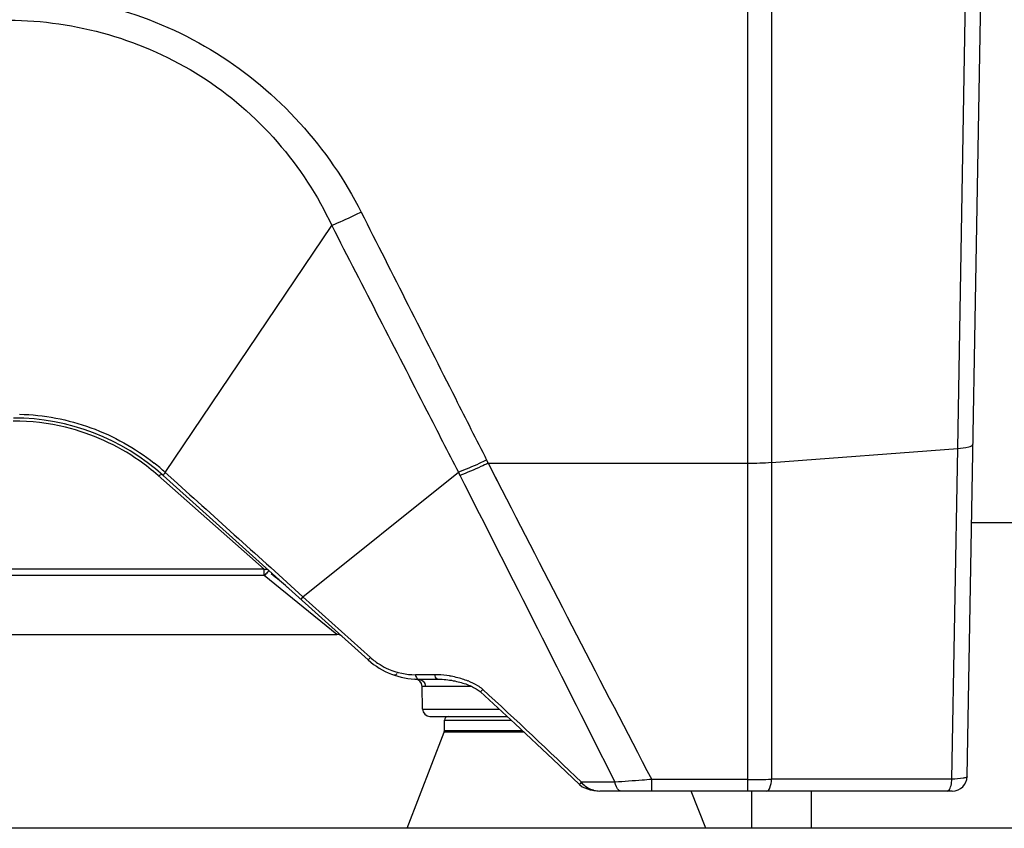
# Model space of a CAD drawing. Header units: millimetres. Extents: x 0 to 4000, y 0 to 3000.
# Tile 100 of 170: x 1439 to 1571, y 1532 to 1641. Entities that reach past the tile are written whole.
import ezdxf

# ---------------------------------------------------------------- set-up
doc = ezdxf.new("R2010")
doc.units = ezdxf.units.MM
doc.header["$LTSCALE"] = 219.99956
doc.layers.get('0').update_dxf_attribs({"linetype": 'CONTINUOUS'})
doc.layers.add('SUPERFICI', color=7, linetype='CONTINUOUS')

msp = doc.modelspace()

# ---------------------------------------------------------------- linework, layer by layer
at = {"color": 9, "linetype": 'CONTINUOUS'}
for p, q in [((1536.57, 1537.18), (1536.57, 1690.18)), ((1539.75, 1690.18), (1539.75, 1538.76)), ((1564.68, 1583.11), (1566.54, 1690.18)), ((1458.53, 1579.88), (1480.83, 1612.98)), ((1539.75, 1581.24), (1564.68, 1583.11)), ((1563.91, 1538.76), (1564.68, 1583.11)), ((1501.58, 1581.55), (1501.79, 1581.13)), ((1501.79, 1581.13), (1536.57, 1581.13)), ((1501.79, 1581.13), (1503.62, 1577.55)), ((1501.79, 1581.13), (1502.99, 1578.78)), ((1471.79, 1566.91), (1457.59, 1579.47)), ((1458.53, 1579.88), (1459.67, 1578.86)), ((1458.53, 1579.88), (1458.59, 1579.84)), ((1476.98, 1563.23), (1497.79, 1579.91)), ((1497.79, 1579.91), (1498.01, 1579.49)), ((1471.79, 1566.91), (1349.61, 1566.91)), ((1471.79, 1566.07), (1471.79, 1566.91)), ((1471.79, 1566.07), (1349.61, 1566.07)), ((1481.53, 1558.18), (1471.79, 1566.07)), ((1476.98, 1563.23), (1476.68, 1562.89)), ((1476.98, 1563.23), (1486.02, 1555.08)), ((1486.02, 1555.08), (1485.72, 1554.75)), ((1493.34, 1552.77), (1492.03, 1552.77)), ((1494.66, 1552.77), (1493.34, 1552.77)), ((1499.6, 1551.2), (1493.39, 1551.2)), ((1492.99, 1548.16), (1503.27, 1548.16)), ((1495.92, 1546.68), (1504.87, 1546.68)), ((1506.57, 1545.09), (1495.88, 1545.09)), ((1506.38, 1545.27), (1495.92, 1545.27)), ((1515.7, 1538.36), (1514.29, 1538.35)), ((1518.77, 1538.37), (1515.7, 1538.36)), ((1536.57, 1538.73), (1523.69, 1538.73)), ((1523.69, 1537.18), (1523.69, 1538.73)), ((1563.91, 1538.76), (1539.75, 1538.76))]:
    msp.add_line(p, q, dxfattribs=at)
at = {"color": 7, "linetype": 'CONTINUOUS'}
for p, q in [((1565.95, 1539.15), (1568.59, 1690.18)), ((1458.26, 1579.47), (1485.72, 1554.75)), ((1566.54, 1573.18), (1580.65, 1573.18)), ((1339.88, 1558.18), (1481.53, 1558.18)), ((1493.99, 1547.18), (1504.33, 1547.18)), ((1495.92, 1545.27), (1495.92, 1546.68)), ((1490.92, 1532.18), (1495.88, 1545.09)), ((1563.95, 1537.18), (1516.72, 1537.18)), ((1530.92, 1532.18), (1528.99, 1537.18)), ((1537.1, 1532.18), (1537.1, 1537.18)), ((1545.1, 1532.18), (1545.1, 1537.18)), ((2306.31, 1532.18), (516.31, 1532.18))]:
    msp.add_line(p, q, dxfattribs=at)
for points in [[(1492.41, 1552.18), (1495.09, 1552.18), (1495.35, 1552.17), (1495.62, 1552.16), (1495.87, 1552.14), (1496.12, 1552.12), (1496.37, 1552.09), (1496.62, 1552.05), (1496.86, 1552.02), (1497.09, 1551.97), (1497.32, 1551.93), (1497.54, 1551.88), (1497.76, 1551.83), (1497.97, 1551.77), (1498.18, 1551.71), (1498.38, 1551.65), (1498.58, 1551.59), (1498.77, 1551.53), (1498.96, 1551.46), (1499.15, 1551.39), (1499.33, 1551.32), (1499.5, 1551.24), (1499.68, 1551.16), (1499.84, 1551.08), (1500.01, 1550.99), (1500.16, 1550.9), (1500.31, 1550.81), (1500.46, 1550.72), (1500.59, 1550.62), (1500.72, 1550.52), (1500.76, 1550.48)], [(1500.76, 1550.48), (1505.4, 1546.19), (1510.46, 1541.43), (1514.01, 1538.05)], [(1514.01, 1538.05), (1514.39, 1537.75), (1515.46, 1537.32), (1516.72, 1537.18)]]:
    msp.add_lwpolyline(points, dxfattribs=at)
for centre, radius, start, end in [((1438.19, 1557.18), 30, 48, 90), ((1454.85, 1542.18), 30, 48, 53.4796), ((1481.53, 1557.18), 1, 48, 90), ((1492.41, 1562.18), 10, 228, 270), ((1489.22, 1553.22), 0.49, 261.98, 322.801), ((1491.93, 1551.19), 1, 1, 87.5013), ((1493.99, 1548.18), 1, 181, 270), ((1496.42, 1546.68), 0.5, 90, 180), ((1495.42, 1545.27), 0.5, 338.9625, 360), ((1563.95, 1539.18), 2, 270, 359)]:
    msp.add_arc(centre, radius, start, end, dxfattribs=at)
at = {"color": 9, "linetype": 'CONTINUOUS'}
for centre, radius, start, end in [((1438.17, 1557.16), 29.62, 76.2996, 89.978), ((1438.12, 1557.28), 30.46, 47.9181, 51.6024), ((1536.61, 1623.61), 42.48, 269.9469, 274.2294), ((-5846.44, -2155), 8239.38, 26.631974, 26.952323), ((6386.44, 4077), 5485.36, 207.10721, 207.56369), ((1435.91, 1521.14), 58.31, 49.2502, 50.5134), ((1492.04, 1561.76), 8.99, 227.9398, 238.1559), ((1494.67, 1542.75), 10.02, 87.7383, 90.0228), ((1494.43, 1539.57), 13.21, 72.699, 80.49), ((1494.95, 1541.25), 11.45, 68.8182, 72.6895), ((1536.62, 1750.48), 211.75, 269.9886, 270.8471), ((1516.72, 1540.67), 3.49, 257.2623, 270.0261)]:
    msp.add_arc(centre, radius, start, end, dxfattribs=at)
for points, knots in [([(1437.58, 1644.08), (1447.22, 1644.08), (1466.87, 1638.52), (1480.44, 1623.36), (1484.77, 1614.79)], [0, 0, 0, 0, 0.501127, 1, 1, 1, 1]), ([(1437.58, 1640.51), (1446.51, 1640.5), (1464.69, 1635.31), (1477.11, 1621.03), (1480.83, 1612.98)], [0, 0, 0, 0, 0.50173, 1, 1, 1, 1]), ([(1484.77, 1614.79), (1484.43, 1614.62), (1483.14, 1613.98), (1481.82, 1613.39), (1480.83, 1612.98)], [0, 0, 0, 0, 0.261509, 1, 1, 1, 1]), ([(1484.77, 1614.79), (1488.97, 1606.46), (1494.58, 1595.39), (1500.18, 1584.31), (1501.58, 1581.55)], [0, 0, 0, 0, 0.750936, 1, 1, 1, 1]), ([(1480.83, 1612.98), (1485.08, 1604.71), (1490.73, 1593.68), (1496.39, 1582.66), (1497.79, 1579.91)], [0, 0, 0, 0, 0.750933, 1, 1, 1, 1]), ([(1439.03, 1587.7), (1442.27, 1587.61), (1448.75, 1586.38), (1454.5, 1583.16), (1457.04, 1581.15)], [0, 0, 0, 0, 0.500002, 1, 1, 1, 1]), ([(1457.59, 1579.47), (1456.78, 1580.19), (1453.1, 1583.09), (1448.69, 1585.08), (1445.19, 1585.94)], [0, 0, 0, 0, 0.231552, 1, 1, 1, 1]), ([(1564.68, 1583.11), (1565.18, 1583.14), (1565.76, 1583.2), (1566.72, 1583.47), (1566.73, 1583.69)], [0, 0, 0, 0, 0.687561, 1, 1, 1, 1]), ([(1501.58, 1581.55), (1501.25, 1581.39), (1500.01, 1580.8), (1498.74, 1580.27), (1497.79, 1579.91)], [0, 0, 0, 0, 0.261632, 1, 1, 1, 1]), ([(1501.79, 1581.13), (1501.47, 1580.97), (1500.23, 1580.38), (1498.96, 1579.85), (1498.01, 1579.49)], [0, 0, 0, 0, 0.261625, 1, 1, 1, 1]), ([(1458.26, 1579.47), (1458.19, 1579.54), (1457.98, 1579.67), (1457.75, 1579.51), (1457.67, 1579.41)], [0, 0, 0, 0, 0.412048, 1, 1, 1, 1]), ([(1458.53, 1579.88), (1458.49, 1579.83), (1458.42, 1579.71), (1458.3, 1579.63), (1458.28, 1579.51), (1458.33, 1579.57), (1458.35, 1579.59)], [0, 0, 0, 0, 0.38488, 0.805329, 0.841516, 1, 1, 1, 1]), ([(1472.46, 1566.69), (1472.34, 1566.8), (1472.12, 1566.96), (1471.9, 1566.86), (1471.85, 1566.83)], [0, 0, 0, 0, 0.722046, 1, 1, 1, 1]), ([(1472.46, 1566.69), (1472.39, 1566.75), (1472.13, 1566.33), (1471.94, 1566.23), (1471.79, 1566.07)], [0, 0, 0, 0, 0.291907, 1, 1, 1, 1]), ([(1487.3, 1554.12), (1487.66, 1553.89), (1489.13, 1553.12), (1490.81, 1552.77), (1492.03, 1552.77)], [0, 0, 0, 0, 0.259312, 1, 1, 1, 1]), ([(1492.03, 1552.77), (1492.06, 1552.69), (1492.12, 1552.48), (1492.26, 1552.18), (1492.41, 1552.18)], [0, 0, 0, 0, 0.355359, 1, 1, 1, 1]), ([(1495.04, 1552.18), (1495, 1552.18), (1494.76, 1552.28), (1494.7, 1552.57), (1494.66, 1552.77)], [0, 0, 0, 0, 0.170491, 1, 1, 1, 1]), ([(1492.41, 1552.18), (1492.66, 1552.18), (1493.18, 1551.97), (1493.38, 1551.45), (1493.39, 1551.2)], [0, 0, 0, 0, 0.495517, 1, 1, 1, 1]), ([(1493.39, 1551.2), (1493.27, 1551.2), (1493.18, 1551.14), (1492.93, 1551.25), (1492.93, 1551.21)], [0, 0, 0, 0, 0.748995, 1, 1, 1, 1]), ([(1500.76, 1550.48), (1500.73, 1550.51), (1500.95, 1550.63), (1500.98, 1550.73), (1501.05, 1550.81)], [0, 0, 0, 0, 0.265887, 1, 1, 1, 1]), ([(1565.95, 1539.15), (1565.95, 1539.08), (1565.71, 1538.96), (1565.08, 1538.83), (1564.4, 1538.77), (1563.91, 1538.76)], [0, 0, 0, 0, 0.092792, 0.298222, 1, 1, 1, 1]), ([(1514.01, 1538.05), (1513.98, 1538.07), (1514.19, 1538.18), (1514.22, 1538.28), (1514.29, 1538.35)], [0, 0, 0, 0, 0.265078, 1, 1, 1, 1]), ([(1523.69, 1538.73), (1523.27, 1538.7), (1521.63, 1538.57), (1519.99, 1538.45), (1518.77, 1538.37)], [0, 0, 0, 0, 0.259699, 1, 1, 1, 1]), ([(1519.6, 1537.18), (1519.51, 1537.18), (1519.01, 1537.38), (1518.85, 1537.96), (1518.77, 1538.37)], [0, 0, 0, 0, 0.178927, 1, 1, 1, 1]), ([(1539.11, 1537.18), (1539.31, 1537.18), (1539.67, 1537.85), (1539.72, 1538.37), (1539.75, 1538.76)], [0, 0, 0, 0, 0.342511, 1, 1, 1, 1]), ([(1563.27, 1537.18), (1563.32, 1537.18), (1563.63, 1537.32), (1563.72, 1537.69), (1563.78, 1537.94)], [0, 0, 0, 0, 0.161242, 1, 1, 1, 1]), ([(1515.95, 1537.27), (1515.9, 1537.28), (1515.8, 1537.3), (1515.7, 1537.33), (1515.66, 1537.35)], [0, 0, 0, 0, 0.499559, 1, 1, 1, 1])]:
    msp.add_open_spline(points, degree=3, knots=knots, dxfattribs=at)
for points in [[(1459.67, 1578.86), (1465.43, 1573.65), (1471.21, 1568.44), (1476.98, 1563.23)], [(1496.61, 1552.6), (1496.1, 1552.68), (1495.58, 1552.74), (1495.06, 1552.76)], [(1500.38, 1551.3), (1499.97, 1551.55), (1499.53, 1551.75), (1499.09, 1551.93)], [(1501.05, 1550.81), (1500.85, 1551), (1500.62, 1551.16), (1500.38, 1551.3)], [(1514.29, 1538.35), (1509.93, 1542.56), (1505.51, 1546.7), (1501.05, 1550.81)], [(1515.66, 1537.35), (1515.12, 1537.52), (1514.59, 1537.87), (1514.29, 1538.35)], [(1563.78, 1537.94), (1563.85, 1538.21), (1563.89, 1538.48), (1563.91, 1538.76)]]:
    msp.add_open_spline(points, degree=3, dxfattribs=at)
at = {"layer": 'SUPERFICI', "color": 7, "linetype": 'CONTINUOUS'}
msp.add_line((1492.99, 1548.16), (1492.93, 1551.21), dxfattribs=at)

doc.saveas('drawing.dxf')
